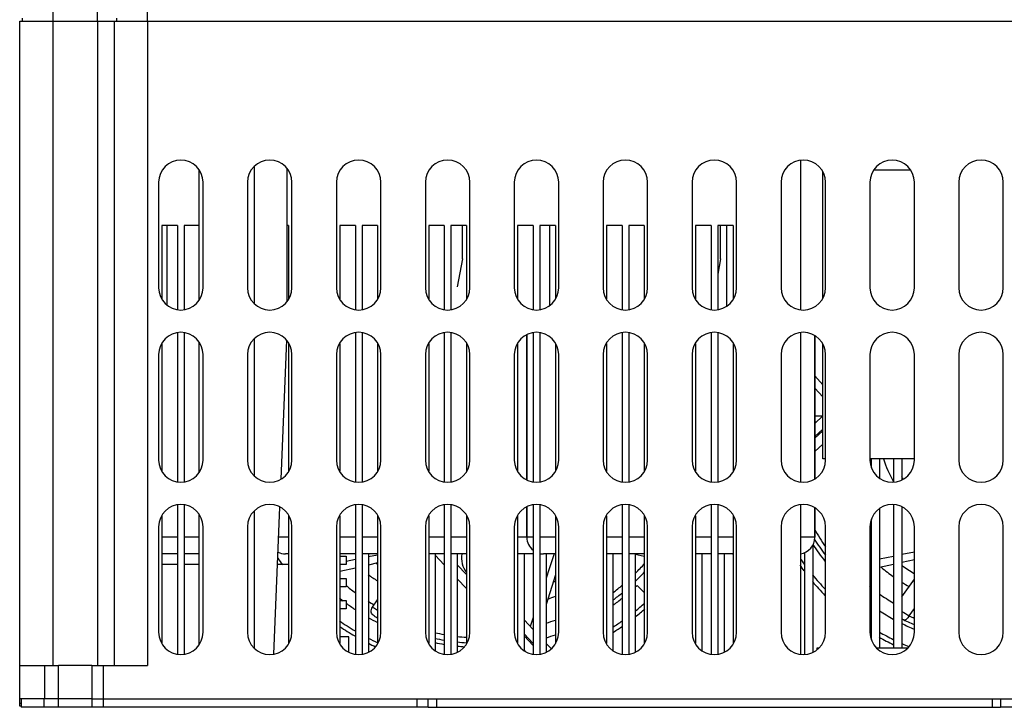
# Model space of a CAD drawing. Header units: millimetres. Extents: x 802 to 9345, y -804 to 1180.
# Tile 147 of 189: x 5420 to 5597, y 357 to 481. Entities that reach past the tile are written whole.
import ezdxf

# ---------------------------------------------------------------- set-up
doc = ezdxf.new("R2010")
doc.units = ezdxf.units.MM
doc.header["$LTSCALE"] = 30.734
doc.layers.get('0').update_dxf_attribs({"linetype": 'CONTINUOUS'})

msp = doc.modelspace()

# ---------------------------------------------------------------- linework, layer by layer
at = {"linetype": 'Continuous'}
for p, q in [((5425.92, 480.99), (5425.92, 536.49)), ((5433.92, 480.99), (5433.92, 536.49)), ((5442.92, 480.99), (5442.92, 536.49)), ((5419.92, 358.99), (5419.92, 480.99)), ((5419.92, 480.99), (5669.92, 480.99)), ((5420.42, 480.99), (5420.42, 481.49)), ((5425.92, 364.99), (5425.92, 480.99)), ((5433.92, 480.99), (5433.92, 364.99)), ((5436.92, 480.99), (5436.92, 364.99)), ((5437.42, 480.99), (5437.42, 481.49)), ((5442.92, 480.99), (5442.92, 364.99)), ((5560.42, 455.93), (5560.42, 429.05)), ((5452.17, 454.24), (5452.17, 430.74)), ((5452.17, 454.24), (5452.17, 430.74)), ((5462.13, 454.79), (5462.13, 430.19)), ((5468.04, 430.53), (5468.04, 454.46)), ((5564.42, 431.18), (5564.42, 453.81)), ((5580.2, 454.19), (5573.64, 454.19)), ((5444.92, 451.99), (5444.92, 432.99)), ((5452.92, 432.99), (5452.92, 451.99)), ((5460.92, 451.99), (5460.92, 432.99)), ((5468.92, 432.99), (5468.92, 451.99)), ((5476.92, 451.99), (5476.92, 432.99)), ((5484.92, 432.99), (5484.92, 451.99)), ((5492.92, 451.99), (5492.92, 432.99)), ((5500.92, 432.99), (5500.92, 451.99)), ((5508.92, 451.99), (5508.92, 432.99)), ((5516.92, 432.99), (5516.92, 451.99)), ((5524.92, 451.99), (5524.92, 432.99)), ((5532.92, 432.99), (5532.92, 451.99)), ((5540.92, 451.99), (5540.92, 432.99)), ((5548.92, 432.99), (5548.92, 451.99)), ((5556.92, 451.99), (5556.92, 432.99)), ((5564.92, 432.99), (5564.92, 451.99)), ((5572.92, 451.99), (5572.92, 432.99)), ((5580.92, 432.99), (5580.92, 451.99)), ((5588.92, 451.99), (5588.92, 432.99)), ((5596.92, 432.99), (5596.92, 451.99)), ((5445.52, 444.19), (5445.52, 431)), ((5448.32, 444.19), (5445.52, 444.19)), ((5446.37, 444.19), (5446.37, 429.99)), ((5448.32, 444.19), (5448.32, 429.05)), ((5449.52, 444.19), (5449.52, 429.05)), ((5452.17, 444.19), (5449.52, 444.19)), ((5468.32, 444.19), (5468.04, 444.19)), ((5468.32, 444.19), (5468.32, 431)), ((5477.52, 444.19), (5477.52, 431)), ((5480.32, 444.19), (5477.52, 444.19)), ((5480.32, 444.19), (5480.32, 429.05)), ((5481.52, 444.19), (5481.52, 429.05)), ((5484.32, 444.19), (5481.52, 444.19)), ((5484.32, 444.19), (5484.32, 431)), ((5493.52, 444.19), (5493.52, 431)), ((5496.32, 444.19), (5493.52, 444.19)), ((5496.32, 444.19), (5496.32, 429.05)), ((5497.52, 444.19), (5497.52, 429.05)), ((5500.32, 444.19), (5497.52, 444.19)), ((5499.58, 438.19), (5499.58, 444.19)), ((5500.32, 444.19), (5500.32, 431)), ((5509.52, 444.19), (5509.52, 431)), ((5512.32, 444.19), (5509.52, 444.19)), ((5512.32, 444.19), (5512.32, 429.05)), ((5513.52, 444.19), (5513.52, 429.05)), ((5516.32, 444.19), (5513.52, 444.19)), ((5515.27, 444.19), (5515.27, 429.82)), ((5516.32, 444.19), (5516.32, 431)), ((5525.52, 444.19), (5525.52, 431)), ((5528.32, 444.19), (5525.52, 444.19)), ((5528.32, 444.19), (5528.32, 429.05)), ((5529.52, 444.19), (5529.52, 429.05)), ((5532.32, 444.19), (5529.52, 444.19)), ((5532.32, 444.19), (5532.32, 431)), ((5541.52, 444.19), (5541.52, 431)), ((5544.32, 444.19), (5541.52, 444.19)), ((5544.32, 444.19), (5544.32, 429.05)), ((5545.52, 444.19), (5545.52, 429.05)), ((5548.32, 444.19), (5545.52, 444.19)), ((5546.03, 438.19), (5546.03, 444.19)), ((5547.09, 444.19), (5547.09, 429.67)), ((5548.32, 444.19), (5548.32, 431)), ((5499.58, 438.19), (5498.66, 433.19)), ((5546.03, 438.19), (5545.52, 435.42)), ((5545.52, 429.11), (5545.56, 429.05)), ((5448.32, 424.93), (5448.32, 398.05)), ((5449.52, 424.93), (5449.52, 398.05)), ((5462.13, 423.79), (5462.13, 399.19)), ((5466.96, 398.56), (5468, 423.55)), ((5480.32, 424.93), (5480.32, 398.05)), ((5481.52, 424.93), (5481.52, 398.05)), ((5496.32, 424.93), (5496.32, 398.05)), ((5497.52, 424.93), (5497.52, 398.05)), ((5511.18, 424.55), (5511.18, 398.44)), ((5511.18, 398.44), (5511.18, 424.55)), ((5512.32, 424.93), (5512.32, 398.05)), ((5513.52, 424.93), (5513.52, 398.05)), ((5528.32, 424.93), (5528.32, 398.05)), ((5529.52, 424.93), (5529.52, 398.05)), ((5544.32, 424.93), (5544.32, 398.05)), ((5545.52, 424.93), (5545.52, 398.05)), ((5560.42, 424.93), (5560.42, 398.05)), ((5562.99, 424.4), (5562.99, 398.59)), ((5562.99, 398.59), (5562.99, 424.4)), ((5445.52, 422.98), (5445.52, 400)), ((5452.17, 423.24), (5452.17, 399.74)), ((5452.17, 423.24), (5452.17, 399.74)), ((5468.32, 422.98), (5468.32, 400)), ((5477.52, 422.98), (5477.52, 400)), ((5484.32, 422.98), (5484.32, 400)), ((5493.52, 422.98), (5493.52, 400)), ((5500.32, 422.98), (5500.32, 400)), ((5509.52, 422.98), (5509.52, 400)), ((5516.32, 422.98), (5516.32, 400)), ((5525.52, 422.98), (5525.52, 400)), ((5532.32, 422.98), (5532.32, 400)), ((5541.52, 422.98), (5541.52, 400)), ((5548.32, 422.98), (5548.32, 400)), ((5564.42, 402.19), (5564.42, 422.81)), ((5444.92, 420.99), (5444.92, 401.99)), ((5452.92, 401.99), (5452.92, 420.99)), ((5460.92, 420.99), (5460.92, 401.99)), ((5468.92, 401.99), (5468.92, 420.99)), ((5476.92, 420.99), (5476.92, 401.99)), ((5484.92, 401.99), (5484.92, 420.99)), ((5492.92, 420.99), (5492.92, 401.99)), ((5500.92, 401.99), (5500.92, 420.99)), ((5508.92, 420.99), (5508.92, 401.99)), ((5516.92, 401.99), (5516.92, 420.99)), ((5524.92, 420.99), (5524.92, 401.99)), ((5532.92, 401.99), (5532.92, 420.99)), ((5540.92, 420.99), (5540.92, 401.99)), ((5548.92, 401.99), (5548.92, 420.99)), ((5556.92, 420.99), (5556.92, 401.99)), ((5564.92, 401.99), (5564.92, 420.99)), ((5572.92, 420.99), (5572.92, 401.99)), ((5580.92, 401.99), (5580.92, 420.99)), ((5588.92, 420.99), (5588.92, 401.99)), ((5596.92, 401.99), (5596.92, 420.99)), ((5564.42, 415.53), (5562.99, 417.13)), ((5564.42, 413.39), (5562.99, 414.93)), ((5562.99, 408.59), (5564.42, 409.93)), ((5564.38, 409.89), (5562.99, 409.89)), ((5562.99, 408.88), (5563.27, 408.85)), ((5564.42, 407.56), (5562.99, 406.22)), ((5562.99, 405.91), (5564.42, 407.25)), ((5562.99, 403.54), (5564.42, 404.88)), ((5564.92, 402.19), (5564.42, 402.19)), ((5580.92, 402.19), (5572.92, 402.19)), ((5573.17, 402.19), (5573.17, 400.61)), ((5574.67, 402.19), (5574.67, 398.74)), ((5577.17, 402.19), (5577.17, 398.05)), ((5578.67, 402.19), (5578.67, 398.44)), ((5448.32, 393.93), (5448.32, 367.05)), ((5449.52, 393.93), (5449.52, 367.05)), ((5465.64, 367.06), (5466.75, 393.52)), ((5480.32, 393.93), (5480.32, 367.05)), ((5481.52, 393.93), (5481.52, 367.05)), ((5496.32, 393.93), (5496.32, 367.05)), ((5497.52, 393.93), (5497.52, 367.05)), ((5511.18, 393.55), (5511.18, 388.09)), ((5511.18, 388.09), (5511.18, 393.55)), ((5512.32, 393.93), (5512.32, 367.05)), ((5513.52, 393.93), (5513.52, 367.05)), ((5528.32, 393.93), (5528.32, 367.05)), ((5529.52, 393.93), (5529.52, 367.05)), ((5544.32, 393.93), (5544.32, 367.05)), ((5545.52, 393.93), (5545.52, 367.05)), ((5560.42, 393.93), (5560.42, 367.05)), ((5562.99, 393.4), (5562.99, 388.09)), ((5562.99, 388.09), (5562.99, 393.4)), ((5577.17, 393.93), (5577.17, 368.19)), ((5578.67, 393.55), (5578.67, 368.19)), ((5445.52, 391.98), (5445.52, 369)), ((5452.17, 392.24), (5452.17, 368.74)), ((5452.17, 392.24), (5452.17, 368.74)), ((5462.13, 392.79), (5462.13, 368.19)), ((5468.32, 391.98), (5468.32, 369)), ((5477.52, 391.98), (5477.52, 369)), ((5484.32, 391.98), (5484.32, 369)), ((5493.52, 391.98), (5493.52, 369)), ((5500.32, 391.98), (5500.32, 369)), ((5509.52, 391.98), (5509.52, 369)), ((5516.32, 391.98), (5516.32, 369)), ((5525.52, 391.98), (5525.52, 369)), ((5532.32, 391.98), (5532.32, 369)), ((5541.52, 391.98), (5541.52, 369)), ((5548.32, 391.98), (5548.32, 369)), ((5574.67, 393.25), (5574.67, 368.19)), ((5444.92, 389.99), (5444.92, 370.99)), ((5452.92, 370.99), (5452.92, 389.99)), ((5460.92, 389.99), (5460.92, 370.99)), ((5468.92, 370.99), (5468.92, 389.99)), ((5476.92, 389.99), (5476.92, 370.99)), ((5484.92, 370.99), (5484.92, 389.99)), ((5492.92, 389.99), (5492.92, 370.99)), ((5500.92, 370.99), (5500.92, 389.99)), ((5508.92, 389.99), (5508.92, 370.99)), ((5516.92, 370.99), (5516.92, 389.99)), ((5524.92, 389.99), (5524.92, 370.99)), ((5532.92, 370.99), (5532.92, 389.99)), ((5540.92, 389.99), (5540.92, 370.99)), ((5548.92, 370.99), (5548.92, 389.99)), ((5556.92, 389.99), (5556.92, 370.99)), ((5564.92, 370.99), (5564.92, 389.99)), ((5572.92, 389.99), (5572.92, 370.99)), ((5573.17, 391.38), (5573.17, 369.61)), ((5580.92, 370.99), (5580.92, 389.99)), ((5588.92, 389.99), (5588.92, 370.99)), ((5596.92, 370.99), (5596.92, 389.99)), ((5448.32, 388.09), (5445.52, 388.09)), ((5452.17, 388.09), (5449.52, 388.09)), ((5468.32, 388.09), (5466.52, 388.09)), ((5480.32, 388.09), (5477.52, 388.09)), ((5484.32, 388.09), (5481.52, 388.09)), ((5496.32, 388.09), (5493.52, 388.09)), ((5500.32, 388.09), (5497.52, 388.09)), ((5512.32, 388.09), (5509.52, 388.09)), ((5516.32, 388.09), (5513.52, 388.09)), ((5528.32, 388.09), (5525.52, 388.09)), ((5532.32, 388.09), (5529.52, 388.09)), ((5544.32, 388.09), (5541.52, 388.09)), ((5548.32, 388.09), (5545.52, 388.09)), ((5562.99, 388.09), (5560.42, 388.09)), ((5562.67, 386.79), (5562.67, 367.44)), ((5448.32, 385.09), (5445.52, 385.09)), ((5452.17, 385.09), (5449.52, 385.09)), ((5468.32, 385.09), (5467.73, 385.09)), ((5480.32, 385.09), (5477.52, 385.09)), ((5477.52, 384.69), (5478.67, 384.69)), ((5478.67, 384.69), (5478.67, 383.19)), ((5484.32, 385.09), (5481.52, 385.09)), ((5482.67, 385.09), (5482.67, 367.44)), ((5484.32, 384.9), (5482.67, 384.56)), ((5496.32, 385.09), (5493.52, 385.09)), ((5494.67, 385.09), (5494.67, 367.74)), ((5496.32, 383.14), (5494.67, 384.9)), ((5500.32, 385.09), (5497.52, 385.09)), ((5498.67, 385.09), (5498.67, 367.44)), ((5512.32, 385.09), (5509.52, 385.09)), ((5510.67, 385.09), (5510.67, 367.74)), ((5516.32, 385.09), (5514.18, 385.09)), ((5514.67, 385.09), (5514.67, 367.44)), ((5528.32, 385.09), (5525.52, 385.09)), ((5526.67, 385.09), (5526.67, 367.74)), ((5532.32, 385.09), (5529.52, 385.09)), ((5530.67, 385.09), (5530.67, 367.44)), ((5530.67, 385.08), (5532.32, 384.68)), ((5544.32, 385.09), (5541.52, 385.09)), ((5542.67, 385.09), (5542.67, 367.74)), ((5548.32, 385.09), (5545.52, 385.09)), ((5546.67, 385.09), (5546.67, 367.44)), ((5561.17, 385.36), (5561.17, 367.05)), ((5577.17, 384.66), (5574.67, 384.14)), ((5580.92, 385.44), (5578.67, 384.97)), ((5448.32, 383.19), (5445.52, 383.19)), ((5452.17, 383.19), (5449.52, 383.19)), ((5468.32, 383.19), (5466.31, 383.19)), ((5478.67, 383.19), (5477.52, 383.19)), ((5480.32, 384.07), (5478.67, 383.73)), ((5484.32, 383.47), (5482.67, 383.09)), ((5498.67, 383.16), (5500.32, 381.4)), ((5573.17, 383.83), (5572.92, 383.78)), ((5577.17, 383.21), (5574.67, 382.63)), ((5580.92, 384.06), (5578.67, 383.55)), ((5480.32, 382.55), (5477.52, 381.91)), ((5516.32, 381.36), (5514.67, 376.01)), ((5573.17, 382.29), (5572.92, 382.23)), ((5477.52, 380.69), (5478.67, 380.69)), ((5478.67, 379.19), (5477.52, 379.19)), ((5478.67, 380.69), (5478.67, 379.19)), ((5500.32, 378.88), (5498.67, 380.64)), ((5531.01, 379.43), (5532.32, 378.13)), ((5578.67, 377.36), (5580.92, 380.57)), ((5564.92, 379.06), (5564.79, 378.93)), ((5477.52, 376.69), (5478.67, 376.69)), ((5478.67, 376.69), (5478.67, 375.19)), ((5483.39, 375.54), (5484.32, 376.86)), ((5478.67, 375.19), (5477.52, 375.19)), ((5579.98, 373.96), (5580.92, 375.29)), ((5512.32, 371.48), (5510.67, 373.24)), ((5512.32, 373.64), (5511.79, 372.04)), ((5512.32, 368.96), (5510.67, 370.72)), ((5510.67, 370.38), (5512.32, 368.63)), ((5479.17, 370.19), (5477.52, 370.19)), ((5479.17, 367.44), (5479.17, 370.19)), ((5515.54, 368.05), (5514.67, 368.98)), ((5511.02, 367.49), (5510.67, 367.86)), ((5563.42, 367.95), (5563.42, 368.19)), ((5563.42, 368.19), (5563.71, 368.19)), ((5574.13, 368.19), (5579.71, 368.19)), ((5419.92, 364.99), (5426.92, 364.99)), ((5424.42, 358.99), (5424.42, 364.99)), ((5426.92, 357.49), (5426.92, 364.99)), ((5432.92, 364.99), (5426.92, 364.99)), ((5432.92, 364.99), (5432.92, 357.49)), ((5432.92, 364.99), (5442.92, 364.99)), ((5434.92, 364.99), (5434.92, 357.49)), ((5419.92, 357.69), (5419.92, 358.99)), ((5426.92, 358.99), (5419.92, 358.99)), ((5420.17, 358.19), (5419.92, 358.19)), ((5420.17, 358.99), (5420.17, 357.49)), ((5424.3, 357.49), (5424.3, 358.99)), ((5432.7, 358.99), (5426.92, 358.99)), ((5432.92, 358.99), (5426.92, 358.99)), ((5432.92, 358.99), (5656.92, 358.99)), ((5491.42, 357.49), (5491.42, 358.99)), ((5493.42, 357.49), (5493.42, 358.99)), ((5494.92, 358.99), (5494.92, 357.49)), ((5594.92, 358.99), (5594.92, 357.49)), ((5596.42, 358.99), (5596.42, 357.49)), ((5420.17, 357.69), (5419.92, 357.69)), ((5426.92, 357.49), (5420.17, 357.49)), ((5432.92, 357.49), (5426.92, 357.49)), ((5493.42, 357.49), (5432.92, 357.49)), ((5493.42, 357.49), (5596.42, 357.49)), ((5656.92, 357.49), (5596.42, 357.49))]:
    msp.add_line(p, q, dxfattribs=at)
for centre, radius, start, end in [((5448.92, 451.99), 4, 0, 180), ((5464.92, 451.99), 4, 0, 180), ((5480.92, 451.99), 4, 0, 180), ((5496.92, 451.99), 4, 0, 180), ((5512.92, 451.99), 4, 0, 180), ((5528.92, 451.99), 4, 0, 180), ((5544.92, 451.99), 4, 0, 180), ((5560.92, 451.99), 4, 0, 180), ((5576.92, 451.99), 4, 0, 180), ((5592.92, 451.99), 4, 0, 180), ((5448.92, 432.99), 4, 180, 0), ((5464.92, 432.99), 4, 180, 0), ((5480.92, 432.99), 4, 180, 0), ((5496.92, 432.99), 4, 180, 0), ((5512.92, 432.99), 4, 180, 0), ((5528.92, 432.99), 4, 180, 0), ((5544.92, 432.99), 4, 180, 0), ((5560.92, 432.99), 4, 180, 0), ((5576.92, 432.99), 4, 180, 0), ((5592.92, 432.99), 4, 180, 0), ((5448.92, 420.99), 4, 0, 180), ((5464.92, 420.99), 4, 0, 180), ((5480.92, 420.99), 4, 0, 180), ((5496.92, 420.99), 4, 0, 180), ((5512.92, 420.99), 4, 0, 180), ((5528.92, 420.99), 4, 0, 180), ((5544.92, 420.99), 4, 0, 180), ((5560.92, 420.99), 4, 0, 180), ((5576.92, 420.99), 4, 0, 180), ((5592.92, 420.99), 4, 0, 180), ((5448.92, 401.99), 4, 180, 0), ((5464.92, 401.99), 4, 180, 0), ((5480.92, 401.99), 4, 180, 0), ((5496.92, 401.99), 4, 180, 0), ((5512.92, 401.99), 4, 180, 0), ((5528.92, 401.99), 4, 180, 0), ((5544.92, 401.99), 4, 180, 0), ((5560.92, 401.99), 4, 180, 0), ((5576.92, 401.99), 4, 180, 0), ((5596.92, 409.29), 22.71, 198.2215, 209.2895), ((5592.92, 401.99), 4, 180, 0), ((5596.92, 409.29), 20.99, 209.2878, 210.8545), ((5448.92, 389.99), 4, 0, 180), ((5464.92, 389.99), 4, 0, 180), ((5480.92, 389.99), 4, 0, 180), ((5496.92, 389.99), 4, 0, 180), ((5512.92, 389.99), 4, 0, 180), ((5528.92, 389.99), 4, 0, 180), ((5544.92, 389.99), 4, 0, 180), ((5560.92, 389.99), 4, 0, 180), ((5576.92, 389.99), 4, 0, 180), ((5592.92, 389.99), 4, 0, 180), ((5514.18, 388.09), 3, 180, 231.3088), ((5559.99, 388.09), 3, 278.307, 0), ((5597.54, 409.23), 39.82, 209.6337, 214.9887), ((5596.92, 409.29), 41, 213.2569, 218.501), ((5596.92, 409.29), 40.25, 212.3423, 217.3067), ((5467.73, 388.09), 3, 243.6762, 270), ((5503.45, 384.29), 4.02, 168.4552, 218.9349), ((5514.18, 388.09), 3, 257.2498, 270), ((5513.23, 388.09), 3, 275.6024, 279.1763), ((5548.18, 388.09), 3, 270, 272.7046), ((5502.92, 409.29), 44.27, 214.2963, 216.21), ((5502.92, 409.29), 32, 234.0319, 234.421), ((5502.89, 409.71), 39.54, 314.7629, 318.1891), ((5596.92, 409.19), 45, 215.4839, 217.0749), ((5596.92, 409.29), 44.27, 214.4165, 216.0008), ((5596.92, 409.29), 32, 235.2219, 239.9187), ((5502.92, 409.29), 34.5, 234.0058, 237.3054), ((5502.92, 409.29), 40.25, 313.687, 317.0337), ((5596.92, 409.29), 44.27, 219.1695, 223.618), ((5596.92, 409.29), 34.5, 230.5568, 235.069), ((5502.92, 409.29), 38.5, 230.8496, 234.0056), ((5502.92, 409.29), 32, 294.0678, 294.8003), ((5502.96, 409.64), 39.44, 307.0475, 310.0903), ((5502.92, 409.29), 41, 312.629, 313.2529), ((5596.92, 409.19), 45, 220.2544, 224.5132), ((5596.92, 409.29), 38.5, 231.3284, 231.8069), ((5596.92, 409.29), 34.5, 237.9823, 240.6171), ((5502.92, 409.29), 34.5, 290.5209, 292.916), ((5502.92, 409.29), 40.25, 306.2453, 309.2128), ((5596.92, 409.29), 38.5, 234.6743, 239.048), ((5502.92, 409.29), 41, 231.6126, 232.8265), ((5502.92, 409.29), 41, 233.6801, 236.492), ((5502.92, 409.29), 38.5, 238.18, 240.0242), ((5502.92, 409.29), 41, 305.4217, 308.3874), ((5502.92, 409.29), 44.27, 308.8877, 311.6545), ((5596.92, 409.29), 41, 234.1292, 234.5783), ((5502.92, 409.29), 40.25, 241.458, 242.4736), ((5502.92, 409.19), 45, 308.1439, 310.9915), ((5596.92, 409.29), 41, 237.0619, 241.1382), ((5636.99, 471.12), 112.65, 238.8235, 239.5967), ((5597.18, 409.29), 39.29, 244.0399, 245.5273), ((5502.92, 409.29), 44.27, 234.8984, 239.2614), ((5502.92, 409.29), 41, 240.3232, 243.0093), ((5502.92, 409.29), 38.5, 287.7825, 290.4093), ((5502.92, 409.29), 44.27, 302.4645, 305.0785), ((5502.92, 409.19), 45, 302.0078, 304.4872), ((5596.92, 409.29), 44.27, 237.1433, 237.5442), ((5596.92, 409.29), 40.25, 243.0367, 246.523), ((5596.92, 409.29), 41, 243.5614, 246.9675), ((5448.92, 370.99), 4, 180, 0), ((5464.92, 370.99), 4, 180, 0), ((5480.92, 370.99), 4, 180, 0), ((5502.92, 409.19), 45, 235.6848, 239.7215), ((5496.92, 370.99), 4, 180, 0), ((5503.26, 409.5), 39.52, 257.4336, 259.8899), ((5512.92, 370.99), 4, 180, 0), ((5502.92, 409.29), 41, 286.6825, 289.0934), ((5528.92, 370.99), 4, 180, 0), ((5544.92, 370.99), 4, 180, 0), ((5560.92, 370.99), 4, 180, 0), ((5576.92, 370.99), 4, 180, 0), ((5596.92, 409.19), 45, 237.8574, 237.9922), ((5596.92, 409.29), 44.27, 239.7753, 243.4459), ((5592.92, 370.99), 4, 180, 0), ((5502.92, 409.29), 44.27, 242.7118, 245.1343), ((5502.92, 409.19), 45, 243.2433, 245.0937), ((5502.92, 409.29), 40.25, 258.1533, 260.5522), ((5502.92, 409.29), 41, 258.3727, 260.7275), ((5503.28, 409.69), 39.71, 263.321, 265.719), ((5502.92, 409.29), 40.25, 263.938, 266.3009), ((5596.92, 409.19), 45, 240.2474, 243.9488), ((5596.92, 409.29), 44.27, 245.6482, 247.5009), ((5502.92, 409.29), 41, 264.0239, 265.9219)]:
    msp.add_arc(centre, radius, start, end, dxfattribs=at)
msp.add_open_spline([(5516.1, 385.09), (5515.62, 383.65), (5515.15, 382.21), (5514.67, 380.76)], degree=3, dxfattribs=at)
for points, knots in [([(5483.69, 373.94), (5483.56, 374.01), (5483.33, 374.21), (5483.15, 374.64), (5483.17, 375.12), (5483.3, 375.41), (5483.39, 375.54)], [0, 0, 0, 0, 0.243102, 0.489633, 0.74236, 1, 1, 1, 1]), ([(5483.39, 375.54), (5483.44, 375.5), (5483.75, 375.3), (5484.06, 375.11), (5484.32, 374.96)], [0, 0, 0, 0, 0.18221, 1, 1, 1, 1]), ([(5579.98, 373.96), (5579.91, 373.84), (5579.77, 373.62), (5579.53, 373.33), (5579.23, 373.14), (5579.1, 373.2)], [0, 0, 0, 0, 0.34458, 0.641686, 1, 1, 1, 1])]:
    msp.add_open_spline(points, degree=3, knots=knots, dxfattribs=at)

doc.saveas('drawing.dxf')
